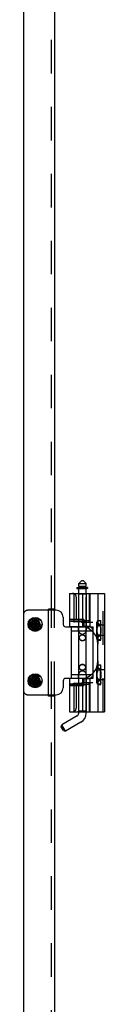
# Model space of a CAD drawing. Header units: inches. Extents: x 0 to 162, y 0 to 105.
# Tile 30 of 80: x 26 to 28, y 52 to 79. Entities that reach past the tile are written whole.
import ezdxf

# ---------------------------------------------------------------- set-up
doc = ezdxf.new("R2010")
doc.units = ezdxf.units.IN
doc.header["$LTSCALE"] = 8.904762
doc.header["$MEASUREMENT"] = 0
doc.linetypes.add('HIDDEN', pattern=[0.2, 0.1, -0.1])
doc.layers.get('0').update_dxf_attribs({"linetype": 'CONTINUOUS'})
doc.layers.add('DEFAULT_2', color=8, linetype='HIDDEN')

msp = doc.modelspace()

# ---------------------------------------------------------------- linework, layer by layer
at = {"color": 3, "linetype": 'Continuous'}
for p, q in [((25.9316, 87.4112), (25.9316, 13.8172)), ((26.7596, 82.8592), (26.7596, 62.8626)), ((26.7596, 82.828), (26.7596, 62.8938)), ((26.6016, 60.5813), (26.6016, 62.8938)), ((26.7596, 62.8938), (26.6016, 62.8938)), ((26.7596, 60.5813), (26.6016, 60.5813)), ((26.7596, 60.6126), (26.7596, 40.6159)), ((26.7596, 60.5813), (26.7596, 40.6471))]:
    msp.add_line(p, q, dxfattribs=at)
at = {"color": 7, "linetype": 'Continuous'}
for p, q in [((27.4829, 63.65), (27.4041, 63.5712)), ((27.4829, 63.65), (27.5222, 63.65)), ((27.5222, 63.65), (27.601, 63.5712)), ((27.3525, 63.4636), (27.3525, 63.4474)), ((27.3575, 63.4686), (27.6283, 63.4686)), ((27.3625, 63.4374), (27.6205, 63.4374)), ((27.4041, 63.4925), (27.4041, 63.5712)), ((27.4041, 63.5712), (27.601, 63.5712)), ((27.601, 63.4925), (27.4041, 63.4925)), ((27.4041, 63.3124), (27.4041, 63.4374)), ((27.4238, 63.4686), (27.4238, 63.4925)), ((27.5813, 63.4686), (27.5813, 63.4925)), ((27.601, 63.4925), (27.601, 63.5712)), ((27.601, 63.3124), (27.601, 63.4374)), ((27.6305, 63.4474), (27.6305, 63.4636)), ((27.6359, 63.4636), (27.6359, 63.4474)), ((27.16, 63.3124), (27.16, 62.4265)), ((27.16, 63.3124), (28.0931, 63.3124)), ((27.286, 62.5505), (27.286, 63.3124)), ((27.5043, 63.3124), (27.5043, 62.4265)), ((28.0931, 63.3124), (28.0931, 60.1627)), ((26.8041, 62.8626), (26.6016, 62.8626)), ((26.6816, 62.8626), (26.6816, 62.8938)), ((26.9916, 62.6751), (26.9916, 62.4876)), ((26.1449, 62.503), (26.1459, 62.5031)), ((26.1449, 62.4721), (26.3434, 62.503)), ((26.1449, 62.503), (26.3434, 62.4721)), ((26.1459, 62.4721), (26.1449, 62.4721)), ((26.1459, 62.5031), (26.1756, 62.5031)), ((26.1756, 62.4721), (26.1459, 62.4721)), ((26.1756, 62.5031), (26.2092, 62.5225)), ((26.1756, 62.4721), (26.3126, 62.5031)), ((26.1756, 62.5031), (26.3126, 62.4721)), ((26.2092, 62.4527), (26.1756, 62.4721)), ((26.2092, 62.5225), (26.2286, 62.5561)), ((26.2092, 62.4527), (26.279, 62.5225)), ((26.279, 62.4527), (26.2092, 62.5225)), ((26.2286, 62.4191), (26.2092, 62.4527)), ((26.2286, 62.5858), (26.2287, 62.5868)), ((26.2286, 62.5561), (26.2286, 62.5858)), ((26.2286, 62.4191), (26.2596, 62.5561)), ((26.2596, 62.4191), (26.2286, 62.5561)), ((26.2286, 62.3893), (26.2286, 62.4191)), ((26.2287, 62.3883), (26.2286, 62.3893)), ((26.2287, 62.3883), (26.2596, 62.5868)), ((26.2596, 62.3883), (26.2287, 62.5868)), ((26.2596, 62.5868), (26.2596, 62.5858)), ((26.2596, 62.5858), (26.2596, 62.5561)), ((26.2596, 62.5561), (26.279, 62.5225)), ((26.279, 62.4527), (26.2596, 62.4191)), ((26.2596, 62.4191), (26.2596, 62.3893)), ((26.2596, 62.3893), (26.2596, 62.3883)), ((26.279, 62.5225), (26.3126, 62.5031)), ((26.3126, 62.4721), (26.279, 62.4527)), ((26.3126, 62.5031), (26.3424, 62.5031)), ((26.3424, 62.4721), (26.3126, 62.4721)), ((26.3424, 62.5031), (26.3434, 62.503)), ((26.3434, 62.4721), (26.3424, 62.4721)), ((27.0541, 62.4251), (27.4041, 62.4251)), ((27.16, 62.4265), (27.5043, 62.4265)), ((27.2135, 61.0526), (27.2135, 62.4226)), ((27.2135, 62.4226), (27.529, 62.4226)), ((27.4649, 62.5505), (27.286, 62.5505)), ((27.4041, 62.4226), (27.4041, 62.4265)), ((27.2135, 62.3186), (27.7466, 62.3186)), ((27.3995, 62.3186), (27.3995, 62.2876)), ((27.4041, 61.1566), (27.4041, 62.3186)), ((27.601, 61.1566), (27.601, 62.3186)), ((27.6055, 62.2876), (27.6055, 62.3186)), ((27.7915, 61.1992), (27.7915, 62.2759)), ((27.8872, 62.1104), (27.8872, 62.1175)), ((27.8943, 62.0979), (27.8872, 62.1104)), ((27.9159, 61.5171), (27.9159, 61.958)), ((27.8943, 61.3772), (27.8872, 61.3647)), ((27.8872, 61.3576), (27.8872, 61.3647)), ((26.2092, 61.0225), (26.2286, 61.0561)), ((26.2286, 61.0858), (26.2287, 61.0868)), ((26.2286, 61.0561), (26.2286, 61.0858)), ((26.2286, 60.9191), (26.2596, 61.0561)), ((26.2596, 60.9191), (26.2286, 61.0561)), ((26.2287, 60.8883), (26.2596, 61.0868)), ((26.2596, 60.8883), (26.2287, 61.0868)), ((26.2596, 61.0868), (26.2596, 61.0858)), ((26.2596, 61.0858), (26.2596, 61.0561)), ((26.2596, 61.0561), (26.279, 61.0225)), ((27.4041, 61.0501), (27.0541, 61.0501)), ((27.16, 61.0486), (27.16, 60.1627)), ((27.5043, 61.0486), (27.16, 61.0486)), ((27.2135, 61.1566), (27.7467, 61.1566)), ((27.2135, 61.0526), (27.529, 61.0526)), ((27.3995, 61.1876), (27.3995, 61.1566)), ((27.4041, 61.0486), (27.4041, 61.0526)), ((27.5043, 61.0486), (27.5043, 60.1627)), ((27.6055, 61.1566), (27.6055, 61.1876)), ((26.1449, 61.003), (26.1459, 61.0031)), ((26.1449, 60.9721), (26.3434, 61.003)), ((26.1449, 61.003), (26.3434, 60.9721)), ((26.1459, 60.9721), (26.1449, 60.9721)), ((26.1459, 61.0031), (26.1756, 61.0031)), ((26.1756, 60.9721), (26.1459, 60.9721)), ((26.1756, 61.0031), (26.2092, 61.0225)), ((26.1756, 60.9721), (26.3126, 61.0031)), ((26.1756, 61.0031), (26.3126, 60.9721)), ((26.2092, 60.9527), (26.1756, 60.9721)), ((26.2092, 60.9527), (26.279, 61.0225)), ((26.279, 60.9527), (26.2092, 61.0225)), ((26.2286, 60.9191), (26.2092, 60.9527)), ((26.2286, 60.8893), (26.2286, 60.9191)), ((26.2287, 60.8883), (26.2286, 60.8893)), ((26.279, 60.9527), (26.2596, 60.9191)), ((26.2596, 60.9191), (26.2596, 60.8893)), ((26.2596, 60.8893), (26.2596, 60.8883)), ((26.279, 61.0225), (26.3126, 61.0031)), ((26.3126, 60.9721), (26.279, 60.9527)), ((26.3126, 61.0031), (26.3424, 61.0031)), ((26.3424, 60.9721), (26.3126, 60.9721)), ((26.3424, 61.0031), (26.3434, 61.003)), ((26.3434, 60.9721), (26.3424, 60.9721)), ((26.9916, 60.9876), (26.9916, 60.8001)), ((27.286, 60.1627), (27.286, 60.9246)), ((27.286, 60.9246), (27.4649, 60.9246)), ((26.6016, 60.6126), (26.8041, 60.6126)), ((26.6816, 60.5813), (26.6816, 60.6126)), ((27.3647, 60.0542), (26.9556, 59.818)), ((27.16, 60.1627), (28.0931, 60.1627)), ((27.4041, 60.1224), (27.4041, 60.1627)), ((27.601, 60.1224), (27.601, 60.1627)), ((26.9412, 59.7642), (26.9556, 59.818)), ((27.0002, 59.6619), (26.9412, 59.7642)), ((27.054, 59.6475), (26.9556, 59.818)), ((27.4632, 59.8837), (27.054, 59.6475)), ((27.0002, 59.6619), (27.054, 59.6475))]:
    msp.add_line(p, q, dxfattribs=at)
for points in [[(27.6359, 63.4474), (27.6355, 63.4451), (27.6345, 63.4432), (27.6331, 63.4416), (27.6316, 63.4403), (27.6299, 63.4394), (27.628, 63.4386), (27.6262, 63.438), (27.6242, 63.4376), (27.6223, 63.4374), (27.6205, 63.4374)], [(27.6305, 63.4474), (27.6301, 63.4448), (27.6291, 63.4423), (27.6275, 63.4403), (27.6255, 63.4387), (27.6231, 63.4377), (27.6205, 63.4374)], [(27.6359, 63.4636), (27.6356, 63.4648), (27.6351, 63.4659), (27.6343, 63.4667), (27.6334, 63.4673), (27.6324, 63.4678), (27.6314, 63.4682), (27.6304, 63.4684), (27.6293, 63.4686), (27.6283, 63.4686)], [(26.1449, 62.4721), (26.1447, 62.4824), (26.1447, 62.4927), (26.1449, 62.503)], [(26.2287, 62.5868), (26.2338, 62.5869), (26.239, 62.587), (26.2441, 62.5871)], [(26.2441, 62.3881), (26.239, 62.3881), (26.2338, 62.3882), (26.2287, 62.3883)], [(26.2441, 62.5871), (26.2493, 62.587), (26.2545, 62.5869), (26.2596, 62.5868)], [(26.2596, 62.3883), (26.2545, 62.3882), (26.2493, 62.3881), (26.2441, 62.3881)], [(26.3434, 62.503), (26.3436, 62.4927), (26.3436, 62.4824), (26.3434, 62.4721)], [(27.16, 62.5829), (27.2037, 62.5767), (27.2459, 62.5657), (27.286, 62.5505)], [(27.4649, 62.5505), (27.4752, 62.5499), (27.4849, 62.548), (27.4933, 62.5449), (27.4997, 62.5405), (27.5035, 62.5348)], [(26.2287, 61.0868), (26.2338, 61.0869), (26.239, 61.087), (26.2441, 61.0871)], [(26.2441, 61.0871), (26.2493, 61.087), (26.2545, 61.0869), (26.2596, 61.0868)], [(26.1449, 60.9721), (26.1447, 60.9824), (26.1447, 60.9927), (26.1449, 61.003)], [(26.2441, 60.8881), (26.239, 60.8881), (26.2338, 60.8882), (26.2287, 60.8883)], [(26.2596, 60.8883), (26.2545, 60.8882), (26.2493, 60.8881), (26.2441, 60.8881)], [(26.3434, 61.003), (26.3436, 60.9927), (26.3436, 60.9824), (26.3434, 60.9721)], [(27.286, 60.9246), (27.2459, 60.9094), (27.2037, 60.8984), (27.16, 60.8922)], [(27.5035, 60.9403), (27.4997, 60.9346), (27.4933, 60.9302), (27.4848, 60.9271), (27.4752, 60.9252), (27.4649, 60.9246)]]:
    msp.add_lwpolyline(points, dxfattribs=at)
for centre in [(26.2441, 62.4876), (26.2441, 60.9876)]:
    msp.add_circle(centre, 0.1865, dxfattribs=at)
at = {"color": 8, "linetype": 'HIDDEN'}
for centre, radius in [((26.2441, 62.4876), 0.125), ((27.5025, 62.1311), 0.083), ((27.5025, 61.3441), 0.083), ((26.2441, 60.9876), 0.125)]:
    msp.add_circle(centre, radius, dxfattribs=at)
at = {"linetype": 'HIDDEN'}
for centre in [(26.2441, 62.4876), (26.2441, 60.9876)]:
    msp.add_circle(centre, 0.109, dxfattribs=at)
at = {"color": 7, "linetype": 'Continuous'}
for centre, radius, start, end in [((27.3575, 63.4636), 0.005, 90, 180), ((27.3625, 63.4474), 0.01, 180, 270), ((27.6255, 63.4636), 0.005, 0, 90), ((26.8041, 62.6751), 0.1875, 0, 90), ((27.0541, 62.4876), 0.0625, 180, 270), ((27.4435, 61.958), 0.4724, 0, 82.60745), ((27.5025, 62.3316), 0.103, 187.23439, 196.18513), ((27.5025, 62.3316), 0.103, 343.81487, 352.76561), ((27.4435, 61.5171), 0.4724, 277.39255, 360), ((27.0541, 60.9876), 0.0625, 90, 180), ((27.5025, 61.1436), 0.103, 163.81487, 172.76561), ((27.5025, 61.1436), 0.103, 7.23439, 16.18513), ((26.8041, 60.8001), 0.1875, 270, 360), ((27.3254, 60.1224), 0.0787, 300, 360), ((27.3254, 60.1224), 0.2756, 300, 360)]:
    msp.add_arc(centre, radius, start, end, dxfattribs=at)
at = {"layer": 'DEFAULT_2', "color": 8, "linetype": 'HIDDEN'}
for p, q in [((26.6816, 62.8938), (26.6816, 82.828)), ((27.4243, 63.4376), (27.4218, 63.4374)), ((27.4225, 63.4636), (27.4225, 63.4474)), ((27.4238, 63.4374), (27.4238, 63.4686)), ((27.424, 63.4474), (27.424, 63.4636)), ((27.434, 63.4636), (27.434, 63.4474)), ((27.4808, 63.4636), (27.4808, 63.4474)), ((27.5633, 63.4636), (27.5633, 63.4474)), ((27.5813, 63.4374), (27.5813, 63.4686)), ((27.3372, 63.2139), (27.3372, 62.6135)), ((27.4021, 63.2927), (27.3825, 63.3124)), ((27.4021, 63.2927), (27.4021, 62.4265)), ((27.6029, 63.2927), (27.4021, 63.2927)), ((27.4041, 62.4265), (27.4041, 63.3124)), ((27.601, 62.3186), (27.601, 63.3124)), ((27.6029, 63.2927), (27.6226, 63.3124)), ((27.6029, 63.2927), (27.6029, 62.4265)), ((27.6808, 63.3124), (27.6808, 62.5348)), ((27.6826, 63.3124), (27.6826, 62.55)), ((27.6994, 63.3124), (27.6994, 62.4265)), ((27.9159, 63.3124), (27.9159, 62.4986)), ((28.0537, 60.1627), (28.0537, 63.3124)), ((26.6016, 62.8626), (26.0566, 62.8626)), ((26.7596, 62.8938), (26.6816, 62.8938)), ((26.6816, 60.6126), (26.6816, 62.8626)), ((27.5417, 62.6135), (27.16, 62.6135)), ((27.5417, 62.6135), (27.5417, 62.4265)), ((27.16, 62.5844), (27.5815, 62.5844)), ((27.16, 62.584), (27.5043, 62.584)), ((27.3995, 62.3186), (27.3995, 62.4226)), ((27.4041, 62.4251), (27.6665, 62.4251)), ((27.4041, 62.3186), (27.4041, 62.4226)), ((27.7792, 62.5348), (27.5035, 62.5348)), ((27.5043, 62.584), (27.544, 62.5842)), ((27.6994, 62.4265), (27.5043, 62.4265)), ((27.529, 62.4226), (27.7915, 62.4226)), ((27.5816, 62.5844), (27.544, 62.5842)), ((27.6055, 62.4226), (27.6055, 62.3186)), ((27.6814, 62.5408), (27.6826, 62.5505)), ((27.7915, 62.2759), (27.7915, 62.4226)), ((27.9073, 62.5807), (27.8872, 62.5459)), ((27.8872, 62.1175), (27.8872, 62.5459)), ((27.9947, 62.4531), (27.8872, 62.4531)), ((27.8878, 62.4588), (27.8878, 62.1974)), ((27.8878, 62.4588), (27.9947, 62.4588)), ((27.9745, 62.5807), (27.9073, 62.5807)), ((27.9745, 62.4544), (27.9073, 62.4544)), ((27.9159, 62.5895), (27.9947, 62.5895)), ((27.9798, 62.4588), (27.9159, 62.5227)), ((27.9947, 62.5459), (27.9745, 62.5807)), ((27.9798, 62.4588), (27.9798, 62.1974)), ((27.9947, 62.0667), (27.9947, 62.5895)), ((28.0931, 62.4629), (27.9947, 62.4629)), ((27.7915, 62.3186), (27.7466, 62.3186)), ((27.9947, 62.2031), (27.8872, 62.2031)), ((27.8878, 62.1974), (27.9947, 62.1974)), ((27.9073, 62.0755), (27.8943, 62.0979)), ((27.9745, 62.2018), (27.9073, 62.2018)), ((27.9745, 62.0755), (27.9073, 62.0755)), ((27.9798, 62.1974), (27.9159, 62.1335)), ((27.9159, 62.1576), (27.9159, 61.958)), ((27.9947, 62.1104), (27.9745, 62.0755)), ((28.0931, 62.1933), (27.9947, 62.1933)), ((27.9159, 62.0667), (27.9947, 62.0667)), ((27.8872, 60.9293), (27.8872, 61.3576)), ((27.9073, 61.3996), (27.8943, 61.3772)), ((27.9745, 61.3996), (27.9073, 61.3996)), ((27.9159, 61.5171), (27.9159, 61.3175)), ((27.9159, 61.4084), (27.9947, 61.4084)), ((27.9798, 61.2777), (27.9159, 61.3416)), ((27.9947, 61.3647), (27.9745, 61.3996)), ((27.9947, 60.8856), (27.9947, 61.4084)), ((27.3995, 61.0526), (27.3995, 61.1566)), ((27.4021, 61.0486), (27.4021, 60.1824)), ((27.4041, 61.0526), (27.4041, 61.1566)), ((27.6665, 61.0501), (27.4041, 61.0501)), ((27.4041, 60.1627), (27.4041, 61.0486)), ((27.5043, 61.0486), (27.6994, 61.0486)), ((27.529, 61.0526), (27.7915, 61.0526)), ((27.5417, 61.0486), (27.5417, 60.8616)), ((27.601, 60.1627), (27.601, 61.1566)), ((27.6029, 61.0486), (27.6029, 60.1824)), ((27.6055, 61.1566), (27.6055, 61.0526)), ((27.6994, 61.0486), (27.6994, 60.1627)), ((27.7915, 61.1566), (27.7467, 61.1566)), ((27.7915, 61.0526), (27.7915, 61.1992)), ((27.9947, 61.272), (27.8872, 61.272)), ((27.8878, 61.2777), (27.8878, 61.0163)), ((27.8878, 61.2777), (27.9947, 61.2777)), ((27.9745, 61.2733), (27.9073, 61.2733)), ((27.9798, 61.0163), (27.9798, 61.2777)), ((28.0931, 61.2818), (27.9947, 61.2818)), ((27.5054, 60.8911), (27.16, 60.8911)), ((27.16, 60.8907), (27.5815, 60.8907)), ((27.16, 60.8616), (27.5417, 60.8616)), ((27.3372, 60.8616), (27.3372, 60.2612)), ((27.5035, 60.9403), (27.7792, 60.9403)), ((27.6808, 60.9403), (27.6808, 60.1627)), ((27.6826, 60.9246), (27.6814, 60.9343)), ((27.6826, 60.9251), (27.6826, 60.1627)), ((27.9947, 61.022), (27.8872, 61.022)), ((27.9073, 60.8944), (27.8872, 60.9292)), ((27.8878, 61.0163), (27.9947, 61.0163)), ((27.9745, 61.0207), (27.9073, 61.0207)), ((27.9745, 60.8944), (27.9073, 60.8944)), ((27.9798, 61.0163), (27.9159, 60.9524)), ((27.9159, 60.9765), (27.9159, 60.1627)), ((27.9159, 60.8856), (27.9947, 60.8856)), ((27.9947, 60.9292), (27.9745, 60.8944)), ((28.0931, 61.0122), (27.9947, 61.0122)), ((26.0566, 60.6126), (26.6016, 60.6126)), ((26.6816, 40.6471), (26.6816, 60.5813)), ((26.7596, 60.5813), (26.6816, 60.5813)), ((27.4021, 60.1824), (27.3825, 60.1627)), ((27.6029, 60.1824), (27.4021, 60.1824)), ((27.6029, 60.1824), (27.6226, 60.1627))]:
    msp.add_line(p, q, dxfattribs=at)
at = {"layer": 'DEFAULT_2', "linetype": 'HIDDEN'}
msp.add_line((26.7596, 60.6126), (26.7596, 62.8626), dxfattribs=at)
at = {"layer": 'DEFAULT_2', "color": 8, "linetype": 'HIDDEN'}
for points in [[(27.434, 63.4474), (27.4336, 63.4449), (27.4325, 63.4427), (27.4309, 63.4408), (27.4289, 63.4393), (27.4267, 63.4382), (27.4243, 63.4376)], [(27.434, 63.4636), (27.4337, 63.4651), (27.4329, 63.4663), (27.4319, 63.4673), (27.4306, 63.468), (27.4292, 63.4685), (27.4277, 63.4686)], [(27.4808, 63.4636), (27.4809, 63.4651), (27.4812, 63.4663), (27.4816, 63.4673), (27.4821, 63.468), (27.4827, 63.4685), (27.4832, 63.4686)], [(27.4808, 63.4474), (27.481, 63.4449), (27.4814, 63.4427), (27.482, 63.4408), (27.4828, 63.4393), (27.4836, 63.4382), (27.4845, 63.4376), (27.4854, 63.4374)], [(27.5633, 63.4636), (27.5634, 63.465), (27.5636, 63.4663), (27.5639, 63.4673), (27.5643, 63.468), (27.5647, 63.4685), (27.5651, 63.4686)], [(27.5633, 63.4474), (27.5634, 63.4449), (27.5637, 63.4427), (27.5642, 63.4408), (27.5648, 63.4393), (27.5654, 63.4382), (27.5661, 63.4376), (27.5668, 63.4374)], [(27.6826, 62.5505), (27.6819, 62.5572), (27.6748, 62.5693), (27.6605, 62.5774), (27.6392, 62.582), (27.612, 62.584), (27.5816, 62.5844)], [(27.6808, 62.5348), (27.6809, 62.5369), (27.6811, 62.5389), (27.6814, 62.5408)], [(27.9159, 62.4986), (27.9126, 62.4839), (27.9027, 62.4702), (27.8878, 62.4588)], [(27.9073, 62.5807), (27.8996, 62.5661), (27.8939, 62.552), (27.89, 62.5382), (27.888, 62.5244), (27.888, 62.5107), (27.89, 62.4969), (27.8939, 62.4831), (27.8996, 62.469), (27.9073, 62.4544)], [(27.9073, 62.4544), (27.8996, 62.4252), (27.8939, 62.3971), (27.89, 62.3694), (27.888, 62.3419), (27.888, 62.3143)], [(27.89, 62.2868), (27.888, 62.3143), (27.888, 62.3419), (27.89, 62.3694), (27.8939, 62.3971), (27.8996, 62.4252), (27.9073, 62.4544)], [(27.89, 62.5382), (27.8939, 62.552), (27.8996, 62.5661), (27.9073, 62.5807)], [(27.9073, 62.4544), (27.8996, 62.469), (27.8939, 62.4831)], [(27.9745, 62.4544), (27.9822, 62.469), (27.988, 62.4831), (27.9919, 62.4969), (27.9938, 62.5107), (27.9938, 62.5244), (27.9919, 62.5382), (27.988, 62.552), (27.9822, 62.5661), (27.9745, 62.5807)], [(27.9745, 62.5807), (27.9822, 62.5661), (27.988, 62.552)], [(27.9919, 62.4969), (27.988, 62.4831), (27.9822, 62.469), (27.9745, 62.4544)], [(27.9919, 62.3694), (27.988, 62.3971), (27.9822, 62.4252), (27.9745, 62.4544)], [(27.9745, 62.4544), (27.9822, 62.4252), (27.988, 62.3971), (27.9919, 62.3694)], [(27.9919, 62.3694), (27.9938, 62.3419), (27.9938, 62.3143), (27.9919, 62.2868), (27.988, 62.2591), (27.9822, 62.231), (27.9745, 62.2018)], [(27.9745, 62.2018), (27.9822, 62.231), (27.988, 62.2591), (27.9919, 62.2868), (27.9938, 62.3143), (27.9938, 62.3419)], [(27.9159, 62.1576), (27.9125, 62.1724), (27.9027, 62.1861), (27.8878, 62.1974)], [(27.9073, 62.2018), (27.8996, 62.1872), (27.8939, 62.1731), (27.89, 62.1593), (27.888, 62.1455), (27.888, 62.1318), (27.89, 62.118), (27.8939, 62.1042), (27.8996, 62.0901), (27.9073, 62.0755)], [(27.9073, 62.2018), (27.8996, 62.231), (27.8939, 62.2591), (27.89, 62.2868)], [(27.89, 62.2868), (27.8939, 62.2591), (27.8996, 62.231)], [(27.89, 62.1593), (27.8939, 62.1732), (27.8996, 62.1872), (27.9073, 62.2018)], [(27.9073, 62.0755), (27.8996, 62.0901), (27.8939, 62.1042)], [(27.9745, 62.0755), (27.9822, 62.0901), (27.988, 62.1042), (27.9919, 62.118), (27.9938, 62.1318), (27.9938, 62.1456), (27.9919, 62.1593), (27.988, 62.1732), (27.9822, 62.1872), (27.9745, 62.2018)], [(27.9745, 62.2018), (27.9822, 62.1872), (27.988, 62.1731)], [(27.9919, 62.118), (27.988, 62.1042), (27.9822, 62.0901), (27.9745, 62.0755)], [(27.9159, 61.3175), (27.9126, 61.3028), (27.9027, 61.2891), (27.8878, 61.2777)], [(27.9073, 61.3996), (27.8996, 61.385), (27.8939, 61.3709), (27.89, 61.3571), (27.888, 61.3433), (27.888, 61.3295), (27.89, 61.3158), (27.8939, 61.3019), (27.8996, 61.2879), (27.9073, 61.2733)], [(27.89, 61.3571), (27.8939, 61.3709), (27.8996, 61.385), (27.9073, 61.3996)], [(27.9073, 61.2733), (27.8996, 61.2879), (27.8939, 61.302)], [(27.9745, 61.2733), (27.9822, 61.2879), (27.988, 61.302), (27.9919, 61.3158), (27.9938, 61.3296), (27.9938, 61.3433), (27.9919, 61.3571), (27.988, 61.3709), (27.9822, 61.385), (27.9745, 61.3996)], [(27.9745, 61.3996), (27.9822, 61.385), (27.988, 61.3709)], [(27.9919, 61.3158), (27.988, 61.3019), (27.9822, 61.2879), (27.9745, 61.2733)], [(27.9073, 61.2733), (27.8996, 61.2441), (27.8939, 61.216), (27.89, 61.1883), (27.888, 61.1608), (27.888, 61.1332)], [(27.89, 61.1057), (27.888, 61.1332), (27.888, 61.1608), (27.89, 61.1883), (27.8939, 61.216), (27.8996, 61.2441), (27.9073, 61.2733)], [(27.9073, 61.0207), (27.8996, 61.0499), (27.8939, 61.078), (27.89, 61.1057)], [(27.89, 61.1057), (27.8939, 61.078), (27.8996, 61.0499)], [(27.9745, 61.2733), (27.9822, 61.2441), (27.988, 61.216), (27.9919, 61.1883)], [(27.9919, 61.1883), (27.9938, 61.1608), (27.9938, 61.1332), (27.9919, 61.1057), (27.988, 61.078), (27.9822, 61.0499), (27.9745, 61.0207)], [(27.9745, 61.0207), (27.9822, 61.0499), (27.988, 61.078), (27.9919, 61.1057), (27.9938, 61.1332), (27.9938, 61.1608)], [(27.9919, 61.1883), (27.988, 61.216), (27.9822, 61.2441)], [(27.5054, 60.8911), (27.544, 60.8909), (27.5816, 60.8907)], [(27.5816, 60.8907), (27.612, 60.8911), (27.6393, 60.8931), (27.6605, 60.8978), (27.6749, 60.9058), (27.6819, 60.918), (27.6826, 60.9246)], [(27.6814, 60.9343), (27.6811, 60.9362), (27.6809, 60.9382), (27.6808, 60.9403)], [(27.9159, 60.9765), (27.9125, 60.9913), (27.9027, 61.005), (27.8878, 61.0163)], [(27.9073, 61.0207), (27.8996, 61.0061), (27.8939, 60.992), (27.89, 60.9782), (27.888, 60.9644), (27.888, 60.9507), (27.89, 60.9369), (27.8939, 60.9231), (27.8996, 60.909), (27.9073, 60.8944)], [(27.89, 60.9782), (27.8939, 60.992), (27.8996, 61.0061), (27.9073, 61.0207)], [(27.9073, 60.8944), (27.8996, 60.909), (27.8939, 60.9231)], [(27.9745, 60.8944), (27.9822, 60.909), (27.988, 60.9231), (27.9919, 60.9369), (27.9938, 60.9507), (27.9938, 60.9644), (27.9919, 60.9782), (27.988, 60.992), (27.9822, 61.0061), (27.9745, 61.0207)], [(27.9745, 61.0207), (27.9822, 61.0061), (27.988, 60.992)], [(27.9919, 60.9369), (27.988, 60.9231), (27.9822, 60.909), (27.9745, 60.8944)]]:
    msp.add_lwpolyline(points, dxfattribs=at)
for centre, radius in [((26.2441, 62.4876), 0.17), ((26.2441, 62.4876), 0.16), ((26.2441, 62.4876), 0.1245), ((26.2441, 62.4876), 0.105), ((26.2441, 62.4876), 0.095), ((26.2441, 62.4876), 0.094), ((26.2441, 62.4876), 0.084), ((27.5025, 62.1311), 0.079), ((27.5025, 61.3441), 0.079), ((26.2441, 60.9876), 0.17), ((26.2441, 60.9876), 0.16), ((26.2441, 60.9876), 0.1245), ((26.2441, 60.9876), 0.105), ((26.2441, 60.9876), 0.095), ((26.2441, 60.9876), 0.094), ((26.2441, 60.9876), 0.084)]:
    msp.add_circle(centre, radius, dxfattribs=at)
for centre, radius, start, end in [((27.4125, 63.4474), 0.01, 270, 360), ((27.414, 63.4474), 0.01, 270, 360), ((27.4175, 63.4636), 0.005, 0, 90), ((27.419, 63.4636), 0.005, 0, 90), ((27.2388, 63.2139), 0.0984, 0, 90), ((26.0566, 62.7376), 0.125, 90, 180), ((27.6665, 62.3001), 0.125, 0, 90), ((27.5025, 62.3316), 0.103, 180, 187.23439), ((27.5025, 62.3316), 0.103, 196.18513, 343.81487), ((27.5025, 62.3316), 0.103, 352.76561, 360), ((27.5025, 61.1436), 0.103, 172.76561, 180), ((27.5025, 61.1436), 0.103, 16.18513, 163.81487), ((27.5025, 61.1436), 0.103, 0, 7.23439), ((27.6665, 61.1751), 0.125, 270, 360), ((26.0566, 60.7376), 0.125, 180, 270), ((27.2388, 60.2612), 0.0984, 270, 360)]:
    msp.add_arc(centre, radius, start, end, dxfattribs=at)

doc.saveas('drawing.dxf')
